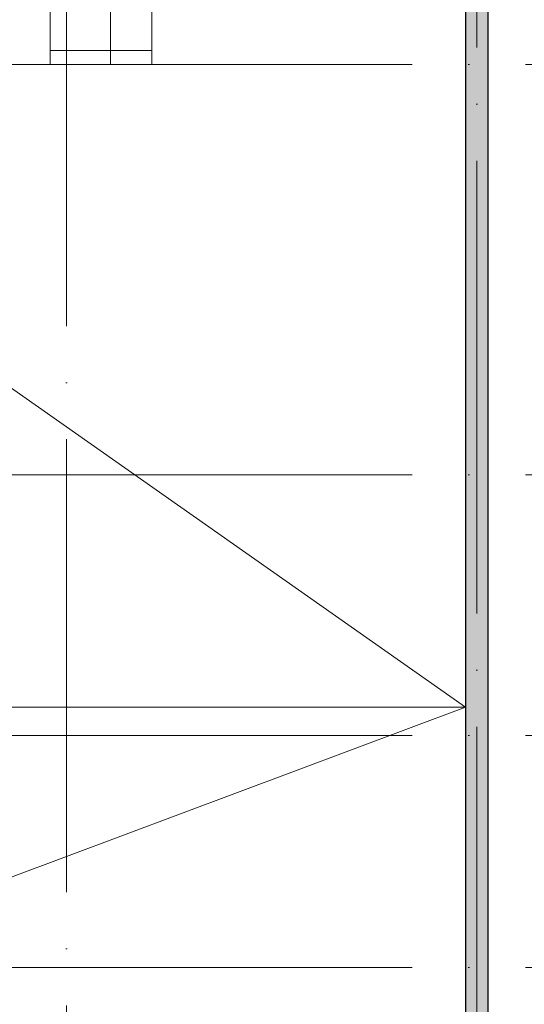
# Model space of a CAD drawing. Header units: millimetres. Extents: x -30540 to 143646, y -11730 to 123410.
# Tile 45 of 114: x 39398 to 43853, y 89374 to 98072. Entities that reach past the tile are written whole.
import ezdxf

# ---------------------------------------------------------------- set-up
doc = ezdxf.new("R2010")
doc.units = ezdxf.units.MM
doc.linetypes.add('ADSK_Линия сетки', pattern=[5000, 4000, -500, 0, -500])
for name, color, linetype, lineweight in [('A-ROOF-____-OTLN', 7, 'Continuous', 18), ('A-ROOF-____-PATT', 7, 'Continuous', 18), ('A-WALL-____-MCUT', 7, 'Continuous', 40), ('A-WALL-____-PATT', 7, 'Continuous', 40), ('S-GRID-____-OTLN', 7, 'Continuous', 9)]:
    doc.layers.add(name, color=color, linetype=linetype, lineweight=lineweight)

# ---------------------------------------------------------------- blocks, each defined once
blk = doc.blocks.new('Наметкина 10_РД_АР_К2_отсоединено_rvt-1-Кровля')
at = {"layer": 'A-ROOF-____-PATT', "lineweight": 5, "true_color": 0xcccccc}
h = blk.add_hatch(dxfattribs=at)
h.set_pattern_fill('FP_14', color=254, style=0, pattern_type=2)
h.set_pattern_definition([(0, (0, 0), (0, 600), []), (90, (0, 0), (-600, 4e-14), [])])
h.paths.add_polyline_path([(29925.3, 92100), (29925.3, 93100), (26535.3, 93100), (26535.3, 99675), (26980.3, 99675), (26980.3, 101675), (30180.1, 101675), (30180.1, 107575), (26810.3, 107575), (26810.3, 114050), (31655.1, 114050), (31655.1, 117172.6), (37886.9, 117172.6), (37886.9, 110560), (41665.3, 110560), (41665.3, 103575), (39665.3, 103575), (39665.3, 97675), (40565.3, 97675), (40565.3, 102675), (42565.3, 102675), (42565.3, 111460), (38786.9, 111460), (38786.9, 118072.6), (30655.1, 118072.6), (30655.1, 114950), (24935.3, 114950), (24935.3, 101675), (25635.3, 101675), (25635.3, 92100), (27053.8, 92100), (27053.8, 92441.5), (27836.8, 92441.5), (27836.8, 92100), (29812.6, 92100)])
at = {"layer": 'A-WALL-____-PATT', "lineweight": 5, "true_color": 0xcccccc}
h = blk.add_hatch(dxfattribs=at)
h.set_pattern_fill('FP_11', color=254, style=0, pattern_type=2)
h.set_pattern_definition([(45, (0, 0), (-228.0985, 228.0985), []), (45, (228.1, 0), (-228.0985, 228.0985), [403.225, -80.645, 6.706, -73.939])])
h.paths.add_polyline_path([(43335.3, 75550), (43535.3, 75550), (43535.3, 120615.3), (43335.3, 120705.2), (43335.3, 75809.5)])
at = {"layer": 'A-ROOF-____-OTLN', "color": 254, "lineweight": 13, "true_color": 0xcccccc}
for p, q in [((39665.3, 103575), (39665.3, 97675)), ((40565.3, 97675), (40565.3, 100675)), ((39665.3, 97675), (40565.3, 97675)), ((38706.8, 95250.1), (43335.3, 92000)), ((43335.3, 92000), (39235.3, 92000)), ((39235.3, 92000), (43335.3, 92000)), ((43335.3, 92000), (39306.8, 90490.6))]:
    blk.add_line(p, q, dxfattribs=at)
at = {"layer": 'A-WALL-____-MCUT', "color": 254, "lineweight": 30, "true_color": 0xcccccc}
for p, q in [((43535.3, 75550), (43535.3, 120615.3)), ((43335.3, 120485.9), (43335.3, 75550))]:
    blk.add_line(p, q, dxfattribs=at)

msp = doc.modelspace()

# ---------------------------------------------------------------- linework, layer by layer
at = {"layer": 'S-GRID-____-OTLN', "color": 253, "linetype": 'ADSK_Линия сетки', "true_color": 0xaaaaaa}
for p, q in [((39810.3, 70364.7), (39810.3, 122287.9)), ((43435.3, 67824.7), (43435.3, 122287.9)), ((67863.4, 97675), (9800.2, 97675)), ((67863.4, 94050), (9800.2, 94050)), ((67863.4, 91750), (9800.2, 91750)), ((67863.4, 89700), (9800.2, 89700))]:
    msp.add_line(p, q, dxfattribs=at)

# ---------------------------------------------------------------- block references
at = {"lineweight": 5}
msp.add_blockref('Наметкина 10_РД_АР_К2_отсоединено_rvt-1-Кровля', (0, 0), dxfattribs=at)

doc.saveas('drawing.dxf')
